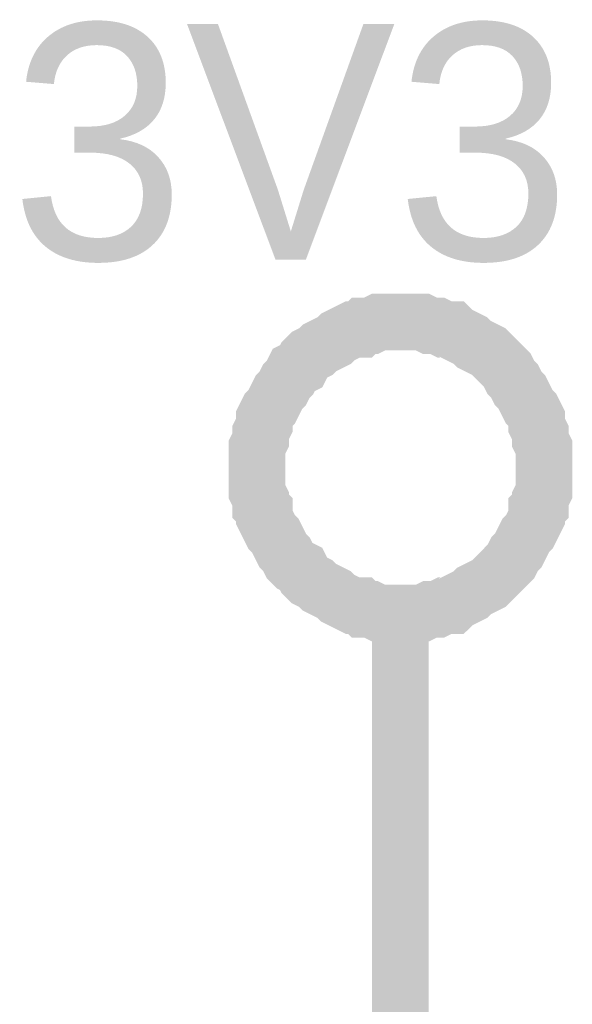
# Model space of a CAD drawing. Header units: inches. Extents: x 0 to 292, y 0 to 193.
# Tile 34 of 155: x 93.26 to 96.19, y 154.17 to 159.38. Entities that reach past the tile are written whole.
import ezdxf

# ---------------------------------------------------------------- set-up
doc = ezdxf.new("R2010")
doc.units = ezdxf.units.IN
doc.layers.add('Sheet', color=255, linetype='Continuous')

msp = doc.modelspace()

# ---------------------------------------------------------------- linework, layer by layer
at = {"layer": 'Sheet'}
for points in [[(94.5155, 157.0009, 0.2997, 0.2997, 0), (94.5155, 157.0399, 0.2997, 0.2997, 0), (94.5155, 157.0789, 0.2997, 0.2997, 0), (94.5155, 157.1179, 0.2997, 0.2997, 0), (94.535, 157.1569, 0.2997, 0.2997, 0), (94.535, 157.1958, 0.2997, 0.2997, 0), (94.5545, 157.2348, 0.2997, 0.2997, 0), (94.5545, 157.2738, 0.2997, 0.2997, 0), (94.574, 157.3128, 0.2997, 0.2997, 0), (94.5935, 157.3323, 0.2997, 0.2997, 0), (94.613, 157.3713, 0.2997, 0.2997, 0), (94.6325, 157.4102, 0.2997, 0.2997, 0), (94.6519, 157.4297, 0.2997, 0.2997, 0), (94.6714, 157.4687, 0.2997, 0.2997, 0), (94.6909, 157.4882, 0.2997, 0.2997, 0), (94.7104, 157.5272, 0.2997, 0.2997, 0), (94.7494, 157.5467, 0.2997, 0.2997, 0), (94.7688, 157.5857, 0.2997, 0.2997, 0), (94.7883, 157.6052, 0.2997, 0.2997, 0), (94.8273, 157.6246, 0.2997, 0.2997, 0), (94.8468, 157.6441, 0.2997, 0.2997, 0), (94.8857, 157.6636, 0.2997, 0.2997, 0), (94.9247, 157.6831, 0.2997, 0.2997, 0), (94.9442, 157.7026, 0.2997, 0.2997, 0), (94.9832, 157.7221, 0.2997, 0.2997, 0), (95.0221, 157.7416, 0.2997, 0.2997, 0), (95.0611, 157.7416, 0.2997, 0.2997, 0), (95.0806, 157.7611, 0.2997, 0.2997, 0), (95.1195, 157.7611, 0.2997, 0.2997, 0), (95.1585, 157.7806, 0.2997, 0.2997, 0), (95.1975, 157.7806, 0.2997, 0.2997, 0), (95.2364, 157.7806, 0.2997, 0.2997, 0), (95.2754, 157.7806, 0.2997, 0.2997, 0)], [(95.2754, 157.7806, 0.2997, 0.2997, 0), (95.2754, 157.7806, 0.2997, 0.2997, 0)], [(95.2754, 157.7806, 0.2997, 0.2997, 0), (95.3144, 157.7806, 0.2997, 0.2997, 0), (95.3533, 157.7806, 0.2997, 0.2997, 0), (95.3923, 157.7806, 0.2997, 0.2997, 0), (95.4313, 157.7611, 0.2997, 0.2997, 0), (95.4703, 157.7611, 0.2997, 0.2997, 0), (95.5092, 157.7416, 0.2997, 0.2997, 0), (95.5482, 157.7416, 0.2997, 0.2997, 0), (95.5677, 157.7221, 0.2997, 0.2997, 0), (95.6066, 157.7026, 0.2997, 0.2997, 0), (95.6456, 157.6831, 0.2997, 0.2997, 0), (95.6651, 157.6636, 0.2997, 0.2997, 0), (95.7041, 157.6441, 0.2997, 0.2997, 0), (95.743, 157.6246, 0.2997, 0.2997, 0), (95.7625, 157.6052, 0.2997, 0.2997, 0), (95.782, 157.5857, 0.2997, 0.2997, 0), (95.821, 157.5467, 0.2997, 0.2997, 0), (95.8404, 157.5272, 0.2997, 0.2997, 0), (95.8599, 157.4882, 0.2997, 0.2997, 0), (95.8794, 157.4687, 0.2997, 0.2997, 0), (95.8989, 157.4297, 0.2997, 0.2997, 0), (95.9184, 157.4102, 0.2997, 0.2997, 0), (95.9379, 157.3713, 0.2997, 0.2997, 0), (95.9573, 157.3323, 0.2997, 0.2997, 0), (95.9768, 157.3128, 0.2997, 0.2997, 0), (95.9963, 157.2738, 0.2997, 0.2997, 0), (95.9963, 157.2348, 0.2997, 0.2997, 0), (96.0158, 157.1958, 0.2997, 0.2997, 0), (96.0158, 157.1569, 0.2997, 0.2997, 0), (96.0353, 157.1179, 0.2997, 0.2997, 0), (96.0353, 157.0789, 0.2997, 0.2997, 0), (96.0353, 157.0399, 0.2997, 0.2997, 0), (96.0353, 157.0009, 0.2997, 0.2997, 0)], [(95.2754, 156.2408, 0.2997, 0.2997, 0), (95.2364, 156.2408, 0.2997, 0.2997, 0), (95.1975, 156.2408, 0.2997, 0.2997, 0), (95.1585, 156.2408, 0.2997, 0.2997, 0), (95.1195, 156.2603, 0.2997, 0.2997, 0), (95.0806, 156.2603, 0.2997, 0.2997, 0), (95.0611, 156.2798, 0.2997, 0.2997, 0), (95.0221, 156.2798, 0.2997, 0.2997, 0), (94.9832, 156.2992, 0.2997, 0.2997, 0), (94.9442, 156.3187, 0.2997, 0.2997, 0), (94.9247, 156.3382, 0.2997, 0.2997, 0), (94.8857, 156.3577, 0.2997, 0.2997, 0), (94.8468, 156.3772, 0.2997, 0.2997, 0), (94.8273, 156.3967, 0.2997, 0.2997, 0), (94.7883, 156.4162, 0.2997, 0.2997, 0), (94.7688, 156.4357, 0.2997, 0.2997, 0), (94.7494, 156.4747, 0.2997, 0.2997, 0), (94.7104, 156.4942, 0.2997, 0.2997, 0), (94.6909, 156.5137, 0.2997, 0.2997, 0), (94.6714, 156.5526, 0.2997, 0.2997, 0), (94.6519, 156.5721, 0.2997, 0.2997, 0), (94.6325, 156.6111, 0.2997, 0.2997, 0), (94.613, 156.6501, 0.2997, 0.2997, 0), (94.5935, 156.6696, 0.2997, 0.2997, 0), (94.574, 156.7086, 0.2997, 0.2997, 0), (94.5545, 156.7475, 0.2997, 0.2997, 0), (94.5545, 156.7865, 0.2997, 0.2997, 0), (94.535, 156.806, 0.2997, 0.2997, 0), (94.535, 156.845, 0.2997, 0.2997, 0), (94.5155, 156.884, 0.2997, 0.2997, 0), (94.5155, 156.923, 0.2997, 0.2997, 0), (94.5155, 156.9619, 0.2997, 0.2997, 0), (94.5155, 157.0009, 0.2997, 0.2997, 0)], [(94.5155, 157.0009, 0.2997, 0.2997, 0), (94.5155, 157.0009, 0.2997, 0.2997, 0)], [(96.0353, 157.0009, 0.2997, 0.2997, 0), (96.0353, 156.9619, 0.2997, 0.2997, 0), (96.0353, 156.923, 0.2997, 0.2997, 0), (96.0353, 156.884, 0.2997, 0.2997, 0), (96.0158, 156.845, 0.2997, 0.2997, 0), (96.0158, 156.806, 0.2997, 0.2997, 0), (95.9963, 156.7865, 0.2997, 0.2997, 0), (95.9963, 156.7475, 0.2997, 0.2997, 0), (95.9768, 156.7086, 0.2997, 0.2997, 0), (95.9573, 156.6696, 0.2997, 0.2997, 0), (95.9379, 156.6501, 0.2997, 0.2997, 0), (95.9184, 156.6111, 0.2997, 0.2997, 0), (95.8989, 156.5721, 0.2997, 0.2997, 0), (95.8794, 156.5526, 0.2997, 0.2997, 0), (95.8599, 156.5137, 0.2997, 0.2997, 0), (95.8404, 156.4942, 0.2997, 0.2997, 0), (95.821, 156.4747, 0.2997, 0.2997, 0), (95.782, 156.4357, 0.2997, 0.2997, 0), (95.7625, 156.4162, 0.2997, 0.2997, 0), (95.743, 156.3967, 0.2997, 0.2997, 0), (95.7041, 156.3772, 0.2997, 0.2997, 0), (95.6651, 156.3577, 0.2997, 0.2997, 0), (95.6456, 156.3382, 0.2997, 0.2997, 0), (95.6066, 156.3187, 0.2997, 0.2997, 0), (95.5677, 156.2992, 0.2997, 0.2997, 0), (95.5482, 156.2798, 0.2997, 0.2997, 0), (95.5092, 156.2798, 0.2997, 0.2997, 0), (95.4703, 156.2603, 0.2997, 0.2997, 0), (95.4313, 156.2603, 0.2997, 0.2997, 0), (95.3923, 156.2408, 0.2997, 0.2997, 0), (95.3533, 156.2408, 0.2997, 0.2997, 0), (95.3144, 156.2408, 0.2997, 0.2997, 0), (95.2754, 156.2408, 0.2997, 0.2997, 0)], [(96.0353, 157.0009, 0.2997, 0.2997, 0), (96.0353, 157.0009, 0.2997, 0.2997, 0), (96.0353, 157.0009, 0.2997, 0.2997, 0), (96.0353, 157.0009, 0.2997, 0.2997, 0), (96.0353, 157.0009, 0.2997, 0.2997, 0), (96.0353, 157.0009, 0.2997, 0.2997, 0), (96.0353, 157.0009, 0.2997, 0.2997, 0), (96.0353, 157.0009, 0.2997, 0.2997, 0), (96.0353, 157.0009, 0.2997, 0.2997, 0), (96.0353, 157.0009, 0.2997, 0.2997, 0), (96.0353, 157.0009, 0.2997, 0.2997, 0), (96.0353, 157.0009, 0.2997, 0.2997, 0), (96.0353, 157.0009, 0.2997, 0.2997, 0), (96.0353, 157.0009, 0.2997, 0.2997, 0), (96.0353, 157.0009, 0.2997, 0.2997, 0), (96.0353, 157.0009, 0.2997, 0.2997, 0), (96.0353, 157.0009, 0.2997, 0.2997, 0), (96.0353, 157.0009, 0.2997, 0.2997, 0), (96.0353, 157.0009, 0.2997, 0.2997, 0), (96.0353, 157.0009, 0.2997, 0.2997, 0), (96.0353, 157.0009, 0.2997, 0.2997, 0), (96.0353, 157.0009, 0.2997, 0.2997, 0), (96.0353, 157.0009, 0.2997, 0.2997, 0), (96.0353, 157.0009, 0.2997, 0.2997, 0), (96.0353, 157.0009, 0.2997, 0.2997, 0), (96.0353, 157.0009, 0.2997, 0.2997, 0), (96.0353, 157.0009, 0.2997, 0.2997, 0), (96.0353, 157.0009, 0.2997, 0.2997, 0), (96.0353, 157.0009, 0.2997, 0.2997, 0), (96.0353, 157.0009, 0.2997, 0.2997, 0), (96.0353, 157.0009, 0.2997, 0.2997, 0), (96.0353, 157.0009, 0.2997, 0.2997, 0), (96.0353, 157.0009, 0.2997, 0.2997, 0)], [(96.0353, 157.0009, 0.2997, 0.2997, 0), (96.0353, 157.0009, 0.2997, 0.2997, 0)], [(95.2754, 155.2272, 0.2997, 0.2997, 0), (95.2754, 156.2408, 0.2997, 0.2997, 0)], [(95.2754, 155.2272, 0.2997, 0.2997, 0), (95.2754, 153.0637, 0.2997, 0.2997, 0)]]:
    msp.add_lwpolyline(points, format="xyseb", dxfattribs=at)

# ---------------------------------------------------------------- texts
msp.add_text('3V3', height=1.24743, dxfattribs=at).set_placement((93.2101, 158.1119))

doc.saveas('drawing.dxf')
